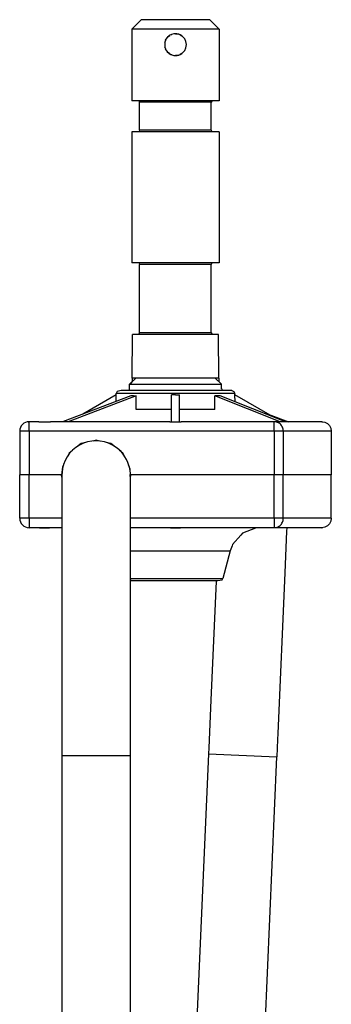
# Model space of a CAD drawing. Header units: millimetres. Extents: x -1041 to -481, y -163 to 556.
# Tile 36 of 36: x -857 to -757, y 240 to 556. Entities that reach past the tile are written whole.
import ezdxf

# ---------------------------------------------------------------- set-up
doc = ezdxf.new("R2010")
doc.units = ezdxf.units.MM

# ---------------------------------------------------------------- blocks, each defined once
blk = doc.blocks.new('Aufhaengezapfen_053A-14-00-00-01__6', base_point=(-820.59, 439.49))
at = {"color": 7, "linetype": 'Continuous'}
for p, q in [((-820.59, 552.64), (-817.59, 555.64)), ((-806.59, 555.64), (-817.59, 555.64)), ((-795.59, 555.64), (-806.59, 555.64)), ((-792.59, 552.64), (-795.59, 555.64)), ((-820.59, 552.64), (-820.59, 529.64)), ((-806.59, 552.64), (-820.59, 552.64)), ((-809.53, 549.53), (-808.91, 550.26)), ((-809.22, 549.95), (-809.53, 549.53)), ((-808.91, 550.26), (-809.22, 549.95)), ((-808.91, 550.26), (-808.44, 550.61)), ((-808.58, 550.52), (-808.91, 550.26)), ((-807.91, 550.88), (-808.58, 550.52)), ((-807.09, 551.1), (-807.91, 550.88)), ((-807.91, 550.88), (-807.72, 550.94)), ((-806.59, 551.14), (-807.09, 551.1)), ((-792.59, 552.64), (-806.59, 552.64)), ((-806.29, 551.13), (-806.59, 551.14)), ((-806.59, 551.14), (-806.15, 551.11)), ((-806.15, 551.11), (-806.29, 551.13)), ((-805.57, 550.99), (-806.15, 551.11)), ((-806.15, 551.11), (-805.57, 550.99)), ((-805.13, 550.82), (-805.57, 550.99)), ((-804.57, 550.5), (-805.13, 550.82)), ((-805.13, 550.82), (-804.57, 550.5)), ((-804.3, 550.29), (-804.57, 550.5)), ((-803.99, 549.98), (-804.3, 550.29)), ((-803.6, 549.47), (-803.99, 549.98)), ((-792.59, 552.64), (-792.59, 529.64)), ((-809.95, 548.63), (-809.99, 548.42)), ((-809.99, 548.42), (-809.95, 548.63)), ((-809.99, 548.42), (-809.99, 546.86)), ((-809.99, 546.86), (-809.95, 546.65)), ((-809.95, 546.65), (-809.99, 546.86)), ((-809.64, 549.35), (-809.95, 548.63)), ((-809.95, 546.65), (-809.64, 545.93)), ((-809.76, 549.1), (-809.64, 549.35)), ((-809.53, 549.53), (-809.64, 549.35)), ((-803.64, 545.75), (-803.23, 546.65)), ((-803.22, 548.59), (-803.6, 549.47)), ((-803.23, 546.65), (-803.09, 547.64)), ((-803.09, 547.64), (-803.22, 548.59)), ((-809.64, 545.93), (-809.76, 546.19)), ((-809.64, 545.93), (-809.53, 545.75)), ((-809.53, 545.75), (-809.22, 545.33)), ((-808.88, 545), (-809.53, 545.75)), ((-809.22, 545.33), (-808.88, 545)), ((-808.88, 545), (-808.59, 544.77)), ((-808.43, 544.67), (-808.88, 545)), ((-808.59, 544.77), (-808.04, 544.46)), ((-808.04, 544.46), (-807.74, 544.35)), ((-807.74, 544.35), (-807.91, 544.4)), ((-807.74, 544.35), (-807.09, 544.18)), ((-807.09, 544.18), (-806.59, 544.14)), ((-806.09, 544.18), (-806.59, 544.14)), ((-806.59, 544.14), (-806.3, 544.15)), ((-806.3, 544.15), (-806.09, 544.18)), ((-806.09, 544.18), (-805.57, 544.29)), ((-805.57, 544.29), (-806.09, 544.18)), ((-805.57, 544.29), (-805.13, 544.46)), ((-805.13, 544.46), (-804.57, 544.78)), ((-804.57, 544.78), (-805.13, 544.46)), ((-804.57, 544.78), (-804.3, 545)), ((-804.3, 545), (-803.99, 545.3)), ((-803.99, 545.3), (-803.64, 545.75)), ((-806.59, 529.64), (-820.59, 529.64)), ((-818.24, 529.49), (-818.09, 529.14)), ((-818.09, 520.14), (-818.09, 529.14)), ((-792.59, 529.64), (-806.59, 529.64)), ((-794.94, 529.49), (-795.09, 529.14)), ((-795.09, 520.14), (-795.09, 529.14)), ((-794.59, 529.64), (-794.94, 529.49)), ((-820.59, 519.64), (-820.59, 477.64)), ((-806.59, 519.64), (-820.59, 519.64)), ((-818.24, 519.79), (-818.59, 519.64)), ((-818.09, 520.14), (-818.24, 519.79)), ((-792.59, 519.64), (-806.59, 519.64)), ((-795.09, 520.14), (-794.94, 519.79)), ((-792.59, 519.64), (-792.59, 477.64)), ((-806.59, 477.64), (-820.59, 477.64)), ((-818.24, 477.49), (-818.09, 477.14)), ((-818.09, 455.14), (-818.09, 477.14)), ((-792.59, 477.64), (-806.59, 477.64)), ((-794.94, 477.49), (-795.09, 477.14)), ((-795.09, 455.14), (-795.09, 477.14)), ((-794.59, 477.64), (-794.94, 477.49)), ((-818.09, 455.14), (-818.24, 454.79)), ((-795.09, 455.14), (-794.94, 454.79)), ((-820.45, 440.64), (-820.38, 454.64)), ((-801.8, 454.64), (-820.38, 454.64)), ((-818.24, 454.79), (-818.59, 454.64)), ((-792.8, 454.64), (-801.8, 454.64)), ((-792.73, 440.64), (-792.8, 454.64)), ((-792.73, 440.64), (-820.45, 440.64)), ((-820.45, 440.64), (-820.45, 439.49)), ((-792.73, 440.64), (-792.73, 439.49))]:
    blk.add_line(p, q, dxfattribs=at)
at = {"color": 1, "linetype": 'Continuous'}
for p, q in [((-806.59, 529.14), (-818.09, 529.14)), ((-795.09, 529.14), (-806.59, 529.14)), ((-795.09, 520.14), (-818.09, 520.14)), ((-795.09, 477.14), (-818.09, 477.14)), ((-806.59, 455.14), (-818.09, 455.14)), ((-795.09, 455.14), (-806.59, 455.14))]:
    blk.add_line(p, q, dxfattribs=at)
blk = doc.blocks.new('SET-Zapfen_für_PO__7', base_point=(-820.59, 439.49))
blk.add_blockref('Aufhaengezapfen_053A-14-00-00-01__6', (-820.59, 439.49))
blk = doc.blocks.new('L5_85109_0_Gehaeuseoberteil_S127-04-01-01__71', base_point=(-856.59, 409.64))
at = {"color": 7, "linetype": 'Continuous'}
for p, q in [((-825.32, 436.35), (-825.61, 435.67)), ((-824, 436.64), (-825.32, 436.35)), ((-806.59, 436.64), (-824, 436.64)), ((-788.56, 436.64), (-806.59, 436.64)), ((-788.56, 436.64), (-787.86, 436.35)), ((-787.86, 436.35), (-787.56, 435.67)), ((-820.94, 434.94), (-842.83, 426.64)), ((-819.17, 434.94), (-841.06, 426.64)), ((-825.62, 435.28), (-836.31, 429.11)), ((-825.68, 433.14), (-825.62, 435.28)), ((-825.62, 435.28), (-825.61, 435.67)), ((-820.06, 434.94), (-820.94, 434.94)), ((-820.06, 434.94), (-819.17, 434.94)), ((-819.25, 430.54), (-819.17, 434.94)), ((-807.84, 426.64), (-807.84, 435.28)), ((-806.59, 435.28), (-807.84, 435.28)), ((-806.59, 435.28), (-805.34, 435.28)), ((-805.34, 426.64), (-805.34, 435.28)), ((-793.12, 434.94), (-794.01, 434.94)), ((-793.92, 430.54), (-794.01, 434.94)), ((-773.05, 426.64), (-794.01, 434.94)), ((-792.24, 434.94), (-793.12, 434.94)), ((-771.28, 426.64), (-792.24, 434.94)), ((-787.55, 435.28), (-787.56, 435.67)), ((-775.44, 428.28), (-787.55, 435.28)), ((-787.49, 433.06), (-787.55, 435.28)), ((-853.84, 426.63), (-853.59, 426.64)), ((-850.43, 426.64), (-853.59, 426.64)), ((-850.43, 426.64), (-848.59, 426.64)), ((-848.82, 426.49), (-850.43, 426.64)), ((-848.59, 426.64), (-846.75, 426.64)), ((-848.59, 426.64), (-848.59, 426.45)), ((-846.75, 426.64), (-848.35, 426.49)), ((-808.43, 426.64), (-846.75, 426.64)), ((-808.43, 426.64), (-806.59, 426.64)), ((-806.82, 426.49), (-808.43, 426.64)), ((-806.59, 426.64), (-804.75, 426.64)), ((-806.59, 426.64), (-806.59, 426.45)), ((-804.75, 426.64), (-806.35, 426.49)), ((-774.89, 426.64), (-804.75, 426.64)), ((-776.87, 429.11), (-770.35, 426.64)), ((-774.16, 426.54), (-774.89, 426.64)), ((-771.28, 426.64), (-774.89, 426.64)), ((-759.59, 426.64), (-771.28, 426.64)), ((-759.59, 426.64), (-759.34, 426.63)), ((-759.59, 426.64), (-758.66, 426.49)), ((-856.59, 423.64), (-856.59, 409.64)), ((-848.59, 426.45), (-848.82, 426.49)), ((-848.35, 426.49), (-848.59, 426.45)), ((-806.59, 426.45), (-806.82, 426.49)), ((-806.35, 426.49), (-806.59, 426.45)), ((-758.66, 426.49), (-757.83, 426.07)), ((-757.83, 426.07), (-757.16, 425.4)), ((-757.16, 425.4), (-756.74, 424.57)), ((-756.74, 424.57), (-756.59, 423.64)), ((-756.59, 423.64), (-756.59, 409.64)), ((-832.09, 420.69), (-833.15, 420.45)), ((-831.03, 420.45), (-832.09, 420.69)), ((-839.62, 417.41), (-840.73, 416.53)), ((-836.88, 419.6), (-837.8, 418.87)), ((-835.33, 419.95), (-836.88, 419.6)), ((-827.29, 419.6), (-828.85, 419.95)), ((-826.38, 418.87), (-827.29, 419.6)), ((-823.45, 416.53), (-824.55, 417.41)), ((-840.73, 416.53), (-841.19, 415.56)), ((-822.98, 415.56), (-823.45, 416.53)), ((-842.86, 412.1), (-843.14, 409.64)), ((-842.52, 412.8), (-842.86, 412.1)), ((-821.32, 412.1), (-821.65, 412.8)), ((-853.59, 409.64), (-856.59, 409.64)), ((-843.14, 409.64), (-853.59, 409.64)), ((-821.04, 409.64), (-821.17, 409.64)), ((-774.89, 409.64), (-821.04, 409.64)), ((-771.99, 409.64), (-774.89, 409.64)), ((-756.59, 409.64), (-771.99, 409.64))]:
    blk.add_line(p, q, dxfattribs=at)
at = {"color": 1, "linetype": 'Continuous'}
for p, q in [((-806.59, 435.67), (-825.61, 435.67)), ((-787.56, 435.67), (-806.59, 435.67)), ((-816.47, 430.54), (-819.25, 430.54)), ((-808.66, 430.54), (-816.47, 430.54)), ((-807.84, 430.54), (-808.66, 430.54)), ((-804.52, 430.54), (-805.34, 430.54)), ((-796.71, 430.54), (-804.52, 430.54)), ((-793.92, 430.54), (-796.71, 430.54)), ((-853.59, 423.64), (-853.59, 426.64)), ((-774.89, 423.64), (-774.89, 426.64)), ((-853.59, 423.64), (-856.59, 423.64)), ((-853.59, 423.64), (-853.59, 409.64)), ((-774.89, 423.64), (-853.59, 423.64)), ((-771.99, 423.64), (-774.89, 423.64)), ((-774.89, 423.64), (-774.89, 409.64)), ((-756.59, 423.64), (-771.99, 423.64)), ((-771.99, 423.64), (-771.99, 409.64))]:
    blk.add_line(p, q, dxfattribs=at)
at = {"color": 7, "linetype": 'Continuous'}
for centre, radius, start, end in [((-853.59, 423.64), 3, 90, 180), ((-832.09, 409.64), 11.05, 0, 12.8571)]:
    blk.add_arc(centre, radius, start, end, dxfattribs=at)
at = {"color": 1, "linetype": 'Continuous'}
blk.add_spline([(-771.99, 423.64), (-772.06, 424.29), (-772.27, 424.91), (-772.6, 425.47), (-773.04, 425.95), (-773.56, 426.31), (-774.16, 426.54)], degree=3, dxfattribs=at)
blk = doc.blocks.new('Tragrohr-drehen__72', base_point=(-800.76, 212.02))
at = {"color": 7, "linetype": 'Continuous'}
for p, q in [((-770.88, 392.64), (-770.93, 391.55)), ((-770.93, 391.55), (-771.52, 378.16)), ((-771.52, 378.16), (-773.78, 326.55)), ((-793.52, 375.46), (-795.2, 337.32)), ((-793.52, 375.64), (-793.52, 375.46)), ((-795.2, 337.32), (-795.87, 321.99)), ((-773.78, 326.55), (-773.86, 324.65)), ((-773.86, 324.65), (-774.04, 319.12)), ((-796, 320.08), (-800.76, 212.02)), ((-795.87, 321.99), (-796, 320.08)), ((-778.74, 212.02), (-774.04, 319.12))]:
    blk.add_line(p, q, dxfattribs=at)
at = {"color": 1, "linetype": 'Continuous'}
blk.add_line((-796, 320.08), (-774.04, 319.12), dxfattribs=at)
blk = doc.blocks.new('Tragrohr-neigen__73', base_point=(-843.09, 52.52))
at = {"color": 7, "linetype": 'Continuous'}
for p, q in [((-842.89, 411.58), (-843.02, 409.38)), ((-821.28, 411.58), (-821.15, 409.38)), ((-843.02, 409.38), (-843.05, 408.86)), ((-843.05, 408.86), (-843.02, 408.33)), ((-843.02, 408.33), (-843.04, 407.75)), ((-843.04, 407.75), (-843.02, 406.24)), ((-821.2, 409.55), (-821.15, 408.33)), ((-821.15, 409.38), (-821.2, 409.55)), ((-821.15, 408.33), (-821.17, 407.28)), ((-843.02, 406.24), (-843.03, 405.47)), ((-843.03, 405.47), (-843.02, 403.12)), ((-821.17, 407.28), (-821.15, 406.24)), ((-821.15, 406.24), (-821.17, 404.3)), ((-843.02, 403.12), (-843.03, 402.14)), ((-843.03, 402.14), (-843.03, 397.83)), ((-821.17, 404.3), (-821.15, 403.12)), ((-821.15, 403.12), (-821.16, 400.39)), ((-821.16, 400.39), (-821.16, 395.56)), ((-843.03, 397.83), (-843.03, 392.59)), ((-821.16, 395.56), (-821.16, 389.85)), ((-843.03, 392.59), (-843.03, 379.6)), ((-821.16, 389.85), (-821.15, 381.41)), ((-843.03, 379.6), (-843.02, 338.86)), ((-821.15, 381.41), (-821.15, 357.31)), ((-821.15, 357.31), (-821.15, 322.03)), ((-843.02, 338.86), (-843.02, 326.76)), ((-843.02, 326.76), (-843.09, 319.52)), ((-843.09, 319.52), (-843.09, 52.52)), ((-843.09, 319.52), (-842.89, 319.52)), ((-821.15, 322.03), (-821.09, 319.52)), ((-821.09, 319.52), (-821.09, 52.52))]:
    blk.add_line(p, q, dxfattribs=at)
at = {"color": 1, "linetype": 'Continuous'}
blk.add_line((-842.89, 319.52), (-821.09, 319.52), dxfattribs=at)
at = {"color": 7, "linetype": 'Continuous'}
for start, end in [(54.0001, 169.2), (10.7999, 54)]:
    blk.add_arc((-832.09, 409.52), 11, start, end, dxfattribs=at)
blk = doc.blocks.new('L5_85110_0_Gehaeuseunterteil_S127-04-01-02__74', base_point=(-856.59, 375.64))
at = {"color": 7, "linetype": 'Continuous'}
for p, q in [((-853.59, 409.64), (-856.59, 409.64)), ((-856.59, 395.64), (-856.59, 409.64)), ((-843.14, 409.64), (-853.59, 409.64)), ((-843.05, 408.84), (-843.14, 409.64)), ((-821.04, 409.64), (-821.17, 409.64)), ((-821.04, 409.64), (-821.16, 408.55)), ((-774.89, 409.64), (-821.04, 409.64)), ((-771.99, 409.64), (-774.89, 409.64)), ((-756.59, 409.64), (-771.99, 409.64)), ((-756.59, 395.64), (-756.59, 409.64)), ((-756.59, 395.64), (-756.74, 394.71)), ((-853.84, 392.65), (-853.59, 392.64)), ((-850.19, 392.64), (-853.59, 392.64)), ((-848.59, 392.64), (-850.19, 392.64)), ((-850.19, 392.64), (-848.59, 392.64)), ((-846.99, 392.64), (-848.59, 392.64)), ((-848.59, 392.64), (-846.99, 392.64)), ((-843.03, 392.64), (-846.99, 392.64)), ((-808.19, 392.64), (-821.16, 392.64)), ((-806.59, 392.64), (-808.19, 392.64)), ((-808.19, 392.64), (-806.59, 392.64)), ((-804.99, 392.64), (-806.59, 392.64)), ((-806.59, 392.64), (-804.99, 392.64)), ((-774.89, 392.64), (-804.99, 392.64)), ((-780.89, 392.46), (-785.09, 390.87)), ((-780.63, 392.57), (-780.89, 392.46)), ((-779.38, 392.64), (-780.63, 392.57)), ((-774.16, 392.74), (-774.89, 392.64)), ((-759.59, 392.64), (-774.89, 392.64)), ((-758.66, 392.79), (-759.59, 392.64)), ((-759.59, 392.64), (-759.34, 392.65)), ((-757.83, 393.21), (-758.66, 392.79)), ((-757.16, 393.88), (-757.83, 393.21)), ((-756.74, 394.71), (-757.16, 393.88)), ((-785.64, 390.24), (-788.26, 387.29)), ((-785.09, 390.87), (-785.64, 390.24)), ((-788.44, 386.81), (-789.02, 385.23)), ((-788.26, 387.29), (-788.44, 386.81)), ((-789.02, 385.23), (-791.39, 376.38)), ((-791.65, 375.93), (-791.39, 376.38)), ((-820.82, 375.64), (-821.16, 375.78)), ((-820.82, 375.64), (-810.99, 375.64)), ((-810.99, 375.64), (-793.05, 375.64)), ((-793.05, 375.64), (-791.65, 375.93))]:
    blk.add_line(p, q, dxfattribs=at)
at = {"color": 1, "linetype": 'Continuous'}
for p, q in [((-853.59, 395.64), (-853.59, 409.64)), ((-774.89, 395.64), (-774.89, 409.64)), ((-771.99, 395.64), (-771.99, 409.64)), ((-853.59, 395.64), (-856.59, 395.64)), ((-853.59, 395.64), (-853.59, 392.64)), ((-843.03, 395.64), (-853.59, 395.64)), ((-774.89, 395.64), (-821.16, 395.64)), ((-774.89, 395.64), (-774.89, 392.64)), ((-771.99, 395.64), (-774.89, 395.64)), ((-756.59, 395.64), (-771.99, 395.64)), ((-821.05, 385.23), (-809.41, 385.23)), ((-809.41, 385.23), (-789.02, 385.23)), ((-821.04, 376.38), (-818.88, 376.38)), ((-818.88, 376.38), (-791.39, 376.38))]:
    blk.add_line(p, q, dxfattribs=at)
at = {"color": 7, "linetype": 'Continuous'}
blk.add_arc((-853.59, 395.64), 3, 180, 270, dxfattribs=at)
at = {"color": 1, "linetype": 'Continuous'}
blk.add_spline([(-774.16, 392.74), (-773.56, 392.97), (-773.04, 393.34), (-772.6, 393.81), (-772.27, 394.37), (-772.06, 394.99), (-771.99, 395.64)], degree=3, dxfattribs=at)
blk = doc.blocks.new('L5_40736_0_Achse-drehen_053A-14-00-00-06__75', base_point=(-821.44, 436.64))
at = {"color": 7, "linetype": 'Continuous'}
for p, q in [((-819.28, 440.64), (-821.3, 438.64)), ((-821.3, 438.64), (-820.45, 439.49)), ((-791.87, 438.64), (-793.9, 440.64)), ((-821.44, 437.14), (-821.44, 436.64)), ((-821.44, 437.14), (-821.3, 437.14)), ((-821.3, 437.14), (-821.3, 438.64)), ((-821.3, 437.14), (-821.3, 438.64)), ((-821.3, 438.64), (-791.87, 438.64)), ((-791.87, 437.14), (-791.87, 438.64)), ((-791.87, 437.14), (-791.87, 438.64)), ((-791.87, 437.14), (-791.74, 437.14)), ((-791.74, 437.14), (-791.74, 436.64))]:
    blk.add_line(p, q, dxfattribs=at)
blk = doc.blocks.new('PO-Buegel-L10__90', base_point=(-860.77, -61.98))
for name, p in [('L5_40736_0_Achse-drehen_053A-14-00-00-06__75', (-821.44, 436.64)), ('L5_85109_0_Gehaeuseoberteil_S127-04-01-01__71', (-856.59, 409.64)), ('Tragrohr-neigen__73', (-843.09, 52.52)), ('L5_85110_0_Gehaeuseunterteil_S127-04-01-02__74', (-856.59, 375.64)), ('Tragrohr-drehen__72', (-800.76, 212.02))]:
    blk.add_blockref(name, p)
blk = doc.blocks.new('L10-für-dxf-Internet__92', base_point=(-1040.84, -162.98))
for name, p in [('SET-Zapfen_für_PO__7', (-820.59, 439.49)), ('PO-Buegel-L10__90', (-860.77, -61.98))]:
    blk.add_blockref(name, p)
blk = doc.blocks.new('SA_LinksB', base_point=(-811, 178))
blk.add_blockref('L10-für-dxf-Internet__92', (-1040.84, -162.98))

msp = doc.modelspace()

# ---------------------------------------------------------------- block references
msp.add_blockref('SA_LinksB', (-811, 178))

doc.saveas('drawing.dxf')
